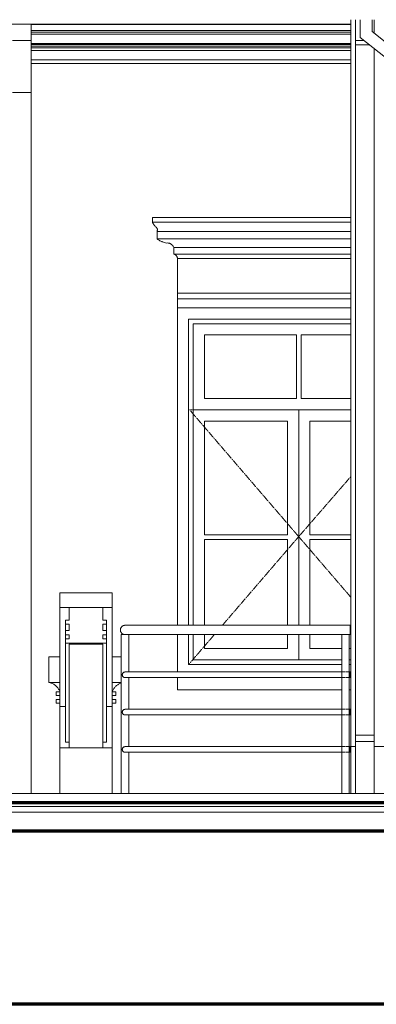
# Model space of a CAD drawing. Header units: millimetres. Extents: x -5363 to 61877, y -2112 to 8822.
# Tile 14 of 17: x 49519 to 51431, y -100 to 5174. Entities that reach past the tile are written whole.
import ezdxf

# ---------------------------------------------------------------- set-up
doc = ezdxf.new("R2010")
doc.units = ezdxf.units.MM
doc.linetypes.add('_Tracejado pequeno', pattern=[2.25, 1.5, -0.75])
for name, color, linetype, lineweight in [('A-FLOR', 192, 'Continuous', 18), ('A-FLOR-HRAL', 11, 'Continuous', 18), ('A-FLOR-MCUT', 51, 'Continuous', 18), ('A-GENM', 13, 'Continuous', 18), ('A-GLAZ', 151, 'Continuous', 18), ('A-GLAZ-CWMG', 51, 'Continuous', 18), ('A-GLAZ-HDLN', 1, '_Tracejado pequeno', 18), ('A-WALL', 113, 'Continuous', 18)]:
    doc.layers.add(name, color=color, linetype=linetype, lineweight=lineweight)

# ---------------------------------------------------------------- blocks, each defined once
blk = doc.blocks.new('Railing - 4 cm-V25-CORTE D - CORTE DE IMPLANTAÇÃO')
at = {"layer": 'A-FLOR-HRAL'}
for p, q in [((10222.3, 1030), (10222.3, 1880)), ((10222.3, 1880), (10242.3, 1880)), ((10262.3, 1880), (10262.3, 1680)), ((10262.3, 1650), (10262.3, 1480)), ((10262.3, 1450), (10262.3, 1280)), ((10262.3, 1250), (10262.3, 1030))]:
    blk.add_line(p, q, dxfattribs=at)
blk = doc.blocks.new('Railing - 4 cm-V24-CORTE D - CORTE DE IMPLANTAÇÃO')
at = {"layer": 'A-FLOR-HRAL'}
for p, q in [((6611, 1880), (6611, 1030)), ((6631, 1880), (6611, 1880)), ((6651, 1880), (6631, 1880)), ((6651, 1030), (6651, 1880))]:
    blk.add_line(p, q, dxfattribs=at)
blk = doc.blocks.new('Railing - Railing-2916387-CORTE D - CORTE DE IMPLANTAÇÃO')
at = {"layer": 'A-FLOR-HRAL'}
for p, q in [((11448.9, 1930), (10242.3, 1930)), ((11448.9, 1930), (11448.9, 1905)), ((11448.9, 1905), (11448.9, 1880)), ((10242.3, 1880), (11448.9, 1880)), ((11422.1, 1680), (10242.3, 1680)), ((10242.3, 1650), (11422.1, 1650)), ((11448.9, 1680), (11425.7, 1680)), ((11425.7, 1650), (11448.9, 1650)), ((11448.9, 1680), (11448.9, 1665)), ((11448.9, 1665), (11448.9, 1650)), ((11422.1, 1480), (10242.3, 1480)), ((11448.9, 1480), (11425.7, 1480)), ((11448.9, 1480), (11448.9, 1465)), ((10242.3, 1450), (11422.1, 1450)), ((11425.7, 1450), (11448.9, 1450)), ((11448.9, 1465), (11448.9, 1450)), ((11422.1, 1280), (10242.3, 1280)), ((11448.9, 1280), (11425.7, 1280)), ((11448.9, 1280), (11448.9, 1265)), ((10242.3, 1250), (11422.1, 1250)), ((11425.7, 1250), (11448.9, 1250)), ((11448.9, 1265), (11448.9, 1250))]:
    blk.add_line(p, q, dxfattribs=at)
for points, knots in [([(10242.3, 1930), (10241.8, 1930), (10240.7, 1930), (10239.1, 1929.8), (10237.4, 1929.5), (10235.8, 1929.2), (10234.3, 1928.7), (10232.8, 1928.1), (10231.2, 1927.4), (10229.8, 1926.7), (10228.4, 1925.8), (10226.6, 1924.5), (10225, 1923.1), (10223.5, 1921.5), (10222.1, 1919.8), (10220.6, 1917.5), (10219.2, 1914.6), (10217.8, 1910.5), (10217.3, 1907.2), (10217.3, 1905)], [0.5, 0.5, 0.5, 0.5, 0.5208333, 0.5416667, 0.5625, 0.5833333, 0.6041667, 0.625, 0.6458333, 0.6666667, 0.6875, 0.7083333, 0.75, 0.7708333, 0.7916667, 0.8333333, 0.875, 0.9166667, 1, 1, 1, 1]), ([(10217.3, 1905), (10217.3, 1902.8), (10217.8, 1899.5), (10219.2, 1895.4), (10220.6, 1892.5), (10222.1, 1890.2), (10223.5, 1888.5), (10225, 1886.9), (10227.1, 1885.1), (10229.3, 1883.6), (10231.2, 1882.6), (10232.8, 1881.9), (10234.3, 1881.3), (10235.8, 1880.8), (10237.4, 1880.5), (10239.1, 1880.2), (10240.7, 1880), (10241.8, 1880), (10242.3, 1880)], [0, 0, 0, 0, 0.0833333, 0.125, 0.1666667, 0.2083333, 0.2291667, 0.25, 0.2916667, 0.3333333, 0.3541667, 0.375, 0.3958333, 0.4166667, 0.4375, 0.4583333, 0.4791667, 0.5, 0.5, 0.5, 0.5]), ([(10242.3, 1680), (10242, 1680), (10241.3, 1680), (10240.4, 1679.9), (10239.4, 1679.7), (10238.4, 1679.5), (10237.5, 1679.2), (10236.6, 1678.9), (10235.7, 1678.5), (10234.8, 1678), (10234, 1677.5), (10232.9, 1676.7), (10231.9, 1675.9), (10231, 1674.9), (10230.2, 1673.9), (10229.3, 1672.5), (10228.4, 1670.8), (10227.6, 1668.3), (10227.3, 1666.3), (10227.3, 1665)], [0.5, 0.5, 0.5, 0.5, 0.5208333, 0.5416667, 0.5625, 0.5833333, 0.6041667, 0.625, 0.6458333, 0.6666667, 0.6875, 0.7083333, 0.75, 0.7708333, 0.7916667, 0.8333333, 0.875, 0.9166667, 1, 1, 1, 1]), ([(10227.3, 1665), (10227.3, 1663.7), (10227.6, 1661.7), (10228.4, 1659.2), (10229.3, 1657.5), (10230.2, 1656.1), (10231, 1655.1), (10231.9, 1654.1), (10233.2, 1653.1), (10234.5, 1652.2), (10235.7, 1651.5), (10236.6, 1651.1), (10237.5, 1650.8), (10238.4, 1650.5), (10239.4, 1650.3), (10240.4, 1650.1), (10241.3, 1650), (10242, 1650), (10242.3, 1650)], [0, 0, 0, 0, 0.0833333, 0.125, 0.1666667, 0.2083333, 0.2291667, 0.25, 0.2916667, 0.3333333, 0.3541667, 0.375, 0.3958333, 0.4166667, 0.4375, 0.4583333, 0.4791667, 0.5, 0.5, 0.5, 0.5]), ([(10242.3, 1480), (10242, 1480), (10241.3, 1480), (10240.4, 1479.9), (10239.4, 1479.7), (10238.4, 1479.5), (10237.5, 1479.2), (10236.6, 1478.9), (10235.7, 1478.5), (10234.8, 1478), (10234, 1477.5), (10232.9, 1476.7), (10231.9, 1475.9), (10231, 1474.9), (10230.2, 1473.9), (10229.3, 1472.5), (10228.4, 1470.8), (10227.6, 1468.3), (10227.3, 1466.3), (10227.3, 1465)], [0.5, 0.5, 0.5, 0.5, 0.5208333, 0.5416667, 0.5625, 0.5833333, 0.6041667, 0.625, 0.6458333, 0.6666667, 0.6875, 0.7083333, 0.75, 0.7708333, 0.7916667, 0.8333333, 0.875, 0.9166667, 1, 1, 1, 1]), ([(10227.3, 1465), (10227.3, 1463.7), (10227.6, 1461.7), (10228.4, 1459.2), (10229.3, 1457.5), (10230.2, 1456.1), (10231, 1455.1), (10231.9, 1454.1), (10233.2, 1453.1), (10234.5, 1452.2), (10235.7, 1451.5), (10236.6, 1451.1), (10237.5, 1450.8), (10238.4, 1450.5), (10239.4, 1450.3), (10240.4, 1450.1), (10241.3, 1450), (10242, 1450), (10242.3, 1450)], [0, 0, 0, 0, 0.0833333, 0.125, 0.1666667, 0.2083333, 0.2291667, 0.25, 0.2916667, 0.3333333, 0.3541667, 0.375, 0.3958333, 0.4166667, 0.4375, 0.4583333, 0.4791667, 0.5, 0.5, 0.5, 0.5]), ([(10242.3, 1280), (10242, 1280), (10241.3, 1280), (10240.4, 1279.9), (10239.4, 1279.7), (10238.4, 1279.5), (10237.5, 1279.2), (10236.6, 1278.9), (10235.7, 1278.5), (10234.8, 1278), (10234, 1277.5), (10232.9, 1276.7), (10231.9, 1275.9), (10231, 1274.9), (10230.2, 1273.9), (10229.3, 1272.5), (10228.4, 1270.8), (10227.6, 1268.3), (10227.3, 1266.3), (10227.3, 1265)], [0.5, 0.5, 0.5, 0.5, 0.5208333, 0.5416667, 0.5625, 0.5833333, 0.6041667, 0.625, 0.6458333, 0.6666667, 0.6875, 0.7083333, 0.75, 0.7708333, 0.7916667, 0.8333333, 0.875, 0.9166667, 1, 1, 1, 1]), ([(10227.3, 1265), (10227.3, 1263.7), (10227.6, 1261.7), (10228.4, 1259.2), (10229.3, 1257.5), (10230.2, 1256.1), (10231, 1255.1), (10231.9, 1254.1), (10233.2, 1253.1), (10234.5, 1252.2), (10235.7, 1251.5), (10236.6, 1251.1), (10237.5, 1250.8), (10238.4, 1250.5), (10239.4, 1250.3), (10240.4, 1250.1), (10241.3, 1250), (10242, 1250), (10242.3, 1250)], [0, 0, 0, 0, 0.0833333, 0.125, 0.1666667, 0.2083333, 0.2291667, 0.25, 0.2916667, 0.3333333, 0.3541667, 0.375, 0.3958333, 0.4166667, 0.4375, 0.4583333, 0.4791667, 0.5, 0.5, 0.5, 0.5])]:
    blk.add_open_spline(points, degree=3, knots=knots, dxfattribs=at)
blk.add_blockref('Railing - 4 cm-V25-CORTE D - CORTE DE IMPLANTAÇÃO', (0, 0))
at = {"extrusion": (0, 0, -1), "zscale": -1}
blk.add_blockref('Railing - 4 cm-V24-CORTE D - CORTE DE IMPLANTAÇÃO', (-18054.9, 0), dxfattribs=at)
blk = doc.blocks.new('Generic Models 2 - Generic Models 2-3017803-CORTE D - CORTE DE IMPLANTAÇÃO')
at = {"layer": 'A-GENM'}
for p, q in [((7973.4, 2025.2), (7973.4, 2103.7)), ((7973.4, 2103.7), (8253.4, 2103.7)), ((8253.4, 2103.7), (8253.4, 2025.2)), ((9893.5, 2025.2), (9893.5, 2103.7)), ((9893.5, 2103.7), (10173.5, 2103.7)), ((10173.5, 2103.7), (10173.5, 2025.2)), ((7973.4, 1495.3), (7973.4, 2025.2)), ((7973.4, 2025.2), (8203.4, 2025.2)), ((8023.6, 2025.2), (8203.4, 2025.2)), ((8023.6, 2025.2), (8023.6, 1957.8)), ((8203.4, 2025.2), (8223.4, 2025.2)), ((8203.4, 1957.8), (8203.4, 2025.2)), ((8223.4, 2025.2), (8253.4, 2025.2)), ((8253.4, 2025.2), (8253.4, 1495.3)), ((9893.5, 1495.3), (9893.5, 2025.2)), ((9893.5, 2025.2), (9923.5, 2025.2)), ((9923.5, 2025.2), (9943.5, 2025.2)), ((9943.5, 2025.2), (10123.4, 2025.2)), ((9943.5, 2025.2), (10123.4, 2025.2)), ((9943.5, 2025.2), (9943.5, 1957.8)), ((10123.4, 2025.2), (10143.4, 2025.2)), ((10123.4, 1957.8), (10123.4, 2025.2)), ((10143.4, 2025.2), (10173.5, 2025.2)), ((10173.5, 2025.2), (10173.5, 1495.3)), ((8003.4, 1935.4), (8003.4, 1957.8)), ((8023.6, 1957.8), (8003.4, 1957.8)), ((8223.4, 1957.8), (8203.4, 1957.8)), ((8223.4, 1957.8), (8223.4, 1935.4)), ((9923.5, 1935.4), (9923.5, 1957.8)), ((9943.5, 1957.8), (9923.5, 1957.8)), ((10143.5, 1957.8), (10123.4, 1957.8)), ((10143.5, 1957.8), (10143.5, 1935.4)), ((8003.4, 1901.7), (8003.4, 1935.4)), ((8003.4, 1935.4), (8023.6, 1935.4)), ((8003.4, 1879.2), (8003.4, 1901.7)), ((8023.6, 1901.7), (8003.4, 1901.7)), ((8023.6, 1935.4), (8023.6, 1901.7)), ((8203.4, 1901.7), (8203.4, 1935.4)), ((8203.4, 1935.4), (8223.4, 1935.4)), ((8223.4, 1901.7), (8203.4, 1901.7)), ((8223.4, 1935.4), (8223.4, 1901.7)), ((8223.4, 1901.7), (8223.4, 1879.2)), ((9923.5, 1901.7), (9923.5, 1935.4)), ((9923.5, 1935.4), (9943.5, 1935.4)), ((9923.5, 1879.2), (9923.5, 1901.7)), ((9943.5, 1901.7), (9923.5, 1901.7)), ((9943.5, 1935.4), (9943.5, 1901.7)), ((10123.4, 1901.7), (10123.4, 1935.4)), ((10123.4, 1935.4), (10143.5, 1935.4)), ((10143.5, 1901.7), (10123.4, 1901.7)), ((10143.5, 1935.4), (10143.5, 1901.7)), ((10143.5, 1901.7), (10143.5, 1879.2)), ((8003.4, 1856.8), (8003.4, 1879.2)), ((8003.4, 1879.2), (8023.5, 1879.2)), ((8003.4, 1834.4), (8003.4, 1856.8)), ((8023.5, 1856.8), (8003.4, 1856.8)), ((8023.5, 1879.2), (8023.5, 1856.8)), ((8203.4, 1856.8), (8203.4, 1879.2)), ((8203.4, 1879.2), (8223.4, 1879.2)), ((8223.4, 1856.8), (8203.4, 1856.8)), ((8223.4, 1879.2), (8223.4, 1856.8)), ((8223.4, 1856.8), (8223.4, 1834.4)), ((9923.5, 1856.8), (9923.5, 1879.2)), ((9923.5, 1879.2), (9943.5, 1879.2)), ((9923.5, 1834.4), (9923.5, 1856.8)), ((9943.5, 1856.8), (9923.5, 1856.8)), ((9943.5, 1879.2), (9943.5, 1856.8)), ((10123.5, 1856.8), (10123.5, 1879.2)), ((10123.5, 1879.2), (10143.5, 1879.2)), ((10143.5, 1856.8), (10123.5, 1856.8)), ((10143.5, 1879.2), (10143.5, 1856.8)), ((10143.5, 1856.8), (10143.5, 1834.4)), ((8003.4, 1304.3), (8003.4, 1834.4)), ((8003.4, 1834.4), (8223.4, 1834.4)), ((8023.4, 1273.7), (8023.4, 1829.5)), ((8023.4, 1829.5), (8203.4, 1829.5)), ((8203.4, 1829.5), (8203.4, 1273.7)), ((8223.4, 1834.4), (8223.4, 1304.3)), ((9923.5, 1304.3), (9923.5, 1834.4)), ((9923.5, 1834.4), (10143.5, 1834.4)), ((9943.5, 1273.7), (9943.5, 1829.5)), ((9943.5, 1829.5), (10123.5, 1829.5)), ((10123.5, 1829.5), (10123.5, 1273.7)), ((10143.5, 1834.4), (10143.5, 1304.3)), ((9833.5, 1761.2), (9893.5, 1761.2)), ((9833.5, 1623.8), (9833.5, 1761.2)), ((10173.5, 1761.2), (10222.3, 1761.2)), ((7943.4, 1703.8), (7973.4, 1703.8)), ((8253.4, 1703.8), (8313.5, 1703.8)), ((8313.5, 1703.8), (8313.5, 1623.8)), ((7973.4, 1623.8), (7943.4, 1623.8)), ((8313.5, 1623.8), (8253.4, 1623.8)), ((9893.5, 1623.8), (9833.5, 1623.8)), ((10222.3, 1623.8), (10173.5, 1623.8)), ((7953.4, 1573.8), (7953.4, 1553.8)), ((7953.4, 1573.8), (7973.4, 1573.8)), ((7973.4, 1553.8), (7953.4, 1553.8)), ((7953.5, 1533.3), (7973.4, 1533.3)), ((7953.5, 1533.3), (7953.5, 1513.3)), ((8273.4, 1573.8), (8253.4, 1573.8)), ((8253.4, 1553.8), (8273.4, 1553.8)), ((8273.5, 1533.3), (8253.5, 1533.3)), ((8253.5, 1533.3), (8253.5, 1513.3)), ((8273.4, 1553.8), (8273.4, 1573.8)), ((8273.5, 1513.3), (8273.5, 1533.3)), ((9873.5, 1573.8), (9873.5, 1553.8)), ((9893.5, 1573.8), (9873.5, 1573.8)), ((9873.5, 1553.8), (9893.5, 1553.8)), ((9893.5, 1533.3), (9873.5, 1533.3)), ((9873.5, 1533.3), (9873.5, 1513.3)), ((9893.5, 1513.3), (9893.5, 1533.3)), ((10173.5, 1573.8), (10193.5, 1573.8)), ((10193.5, 1553.8), (10173.5, 1553.8)), ((10173.5, 1533.3), (10193.5, 1533.3)), ((10193.5, 1553.8), (10193.5, 1573.8)), ((10193.5, 1513.3), (10193.5, 1533.3)), ((7973.4, 1513.3), (7953.5, 1513.3)), ((7973.4, 1495.3), (7973.4, 1273.7)), ((7973.4, 1495.3), (8003.4, 1495.3)), ((8223.4, 1495.3), (8253.4, 1495.3)), ((8253.4, 1495.3), (8253.4, 1273.7)), ((8253.5, 1513.3), (8273.5, 1513.3)), ((9873.5, 1513.3), (9893.5, 1513.3)), ((9893.5, 1495.3), (9923.5, 1495.3)), ((9893.5, 1273.7), (9893.5, 1495.3)), ((10143.5, 1495.3), (10173.5, 1495.3)), ((10193.5, 1513.3), (10173.5, 1513.3)), ((10173.5, 1273.7), (10173.5, 1495.3)), ((7973.4, 1030), (7973.4, 1273.7)), ((8253.4, 1273.7), (7973.4, 1273.7)), ((8003.4, 1304.3), (8023.4, 1304.3)), ((8203.4, 1304.3), (8223.4, 1304.3)), ((8253.4, 1273.7), (8253.4, 1030)), ((9893.5, 1030), (9893.5, 1273.7)), ((10173.5, 1273.7), (9893.5, 1273.7)), ((9923.5, 1304.3), (9943.5, 1304.3)), ((10123.5, 1304.3), (10143.5, 1304.3)), ((10173.5, 1273.7), (10173.5, 1030))]:
    blk.add_line(p, q, dxfattribs=at)
for points, knots in [([(7973.5, 1573.9), (7971.6, 1579), (7966.8, 1588.8), (7957.5, 1600.7), (7949.5, 1607.7), (7945.1, 1610.9), (7944, 1611.6), (7943.7, 1611.8)], [0.0014183, 0.0014183, 0.0014183, 0.0014183, 0.2, 0.4, 0.55, 0.5875, 0.6, 0.6, 0.6, 0.6]), ([(8253.4, 1573.8), (8255.3, 1579), (8260.1, 1588.8), (8269.4, 1600.7), (8277.4, 1607.7), (8282.4, 1611.3), (8285.8, 1613.5), (8290.2, 1616.1), (8295.8, 1618.7), (8303.4, 1621.6), (8309.3, 1623.1), (8313.4, 1623.8)], [0, 0, 0, 0, 0.2, 0.4, 0.55, 0.5875, 0.625, 0.7, 0.775, 0.85, 1, 1, 1, 1]), ([(9833.5, 1623.8), (9839, 1622.9), (9849.4, 1620), (9861.6, 1613.6), (9870.4, 1607), (9878.4, 1599.6), (9886.9, 1588.8), (9891.6, 1579), (9893.5, 1573.8)], [0, 0, 0, 0, 0.2, 0.4, 0.5, 0.6, 0.8, 1, 1, 1, 1]), ([(10222.2, 1621), (10220.7, 1620.5), (10214.1, 1618.1), (10205.4, 1613.6), (10196.7, 1607), (10188.6, 1599.6), (10180.2, 1588.8), (10175.4, 1579), (10173.5, 1573.9)], [0.1419987, 0.1419987, 0.1419987, 0.1419987, 0.2, 0.4, 0.5, 0.6, 0.8, 0.9985817, 0.9985817, 0.9985817, 0.9985817])]:
    blk.add_open_spline(points, degree=3, knots=knots, dxfattribs=at)
blk = doc.blocks.new('Window_CV - Window_CV - 1 divisão-V26-CORTE D - CORTE DE IMPLANTAÇÃO')
at = {"layer": 'A-GLAZ'}
for p, q in [((11453.5, 3630), (10523.4, 3630)), ((10523.4, 3630), (10523.4, 1930)), ((10583.4, 1930), (10583.4, 3570)), ((10583.4, 3570), (11453.5, 3570)), ((10608.4, 3545), (10608.4, 1930)), ((10608.4, 3545), (11453.5, 3545)), ((10668.4, 3485), (10668.4, 3144)), ((11160.9, 3485), (10668.4, 3485)), ((11160.9, 3144), (11160.9, 3485)), ((11185.9, 3485), (11185.9, 3144)), ((11453.5, 3485), (11185.9, 3485)), ((11160.9, 3144), (10668.4, 3144)), ((11453.5, 3144), (11185.9, 3144)), ((10608.4, 3084), (11453.5, 3084)), ((11173.4, 3084), (10608.4, 3084)), ((11173.4, 3084), (11173.4, 1930)), ((11173.4, 1930), (11173.4, 3084)), ((11453.5, 3084), (11173.4, 3084)), ((10668.4, 2414.5), (10668.4, 3024)), ((10668.4, 3024), (11113.4, 3024)), ((11113.4, 3024), (11113.4, 2414.5)), ((11233.4, 2414.5), (11233.4, 3024)), ((11233.4, 3024), (11453.5, 3024)), ((11113.4, 2414.5), (10668.4, 2414.5)), ((10668.4, 2389.5), (10668.4, 1930)), ((10668.4, 2389.5), (11113.4, 2389.5)), ((11113.4, 1930), (11113.4, 2389.5)), ((11453.5, 2414.5), (11233.4, 2414.5)), ((11233.4, 2389.5), (11453.5, 2389.5)), ((11233.4, 2389.5), (11233.4, 1930)), ((10523.4, 1880), (10523.4, 1680)), ((10583.4, 1720), (10583.4, 1880)), ((10608.4, 1880), (10608.4, 1745)), ((10668.4, 1880), (10668.4, 1805)), ((11113.4, 1805), (11113.4, 1880)), ((11173.4, 1880), (11173.4, 1745)), ((11173.4, 1745), (11173.4, 1880)), ((11233.4, 1880), (11233.4, 1805)), ((10668.4, 1805), (11113.4, 1805)), ((11233.4, 1805), (11403.9, 1805)), ((11443.9, 1805), (11453.5, 1805)), ((10608.4, 1745), (11403.9, 1745)), ((11443.9, 1745), (11453.5, 1745)), ((11403.9, 1720), (10583.4, 1720)), ((11453.5, 1720), (11443.9, 1720)), ((10523.4, 1650), (10523.4, 1584)), ((10523.4, 1584), (11403.9, 1584)), ((11443.9, 1584), (11453.5, 1584))]:
    blk.add_line(p, q, dxfattribs=at)
at = {"layer": 'A-GLAZ-HDLN'}
for p, q in [((11453.5, 3084), (10588.5, 3084)), ((11173.4, 2405), (10588.5, 3084)), ((11453.5, 2727.4), (11173.4, 2405)), ((10764.2, 1930), (11173.4, 2405)), ((11173.4, 2405), (11453.5, 2079.8)), ((10583.4, 1720), (10721.2, 1880))]:
    blk.add_line(p, q, dxfattribs=at)
blk = doc.blocks.new('ornamento esquadrias - ornamento esquadrias-V33-CORTE D - CORTE DE IMPLANTAÇÃO')
at = {"layer": 'A-GENM'}
for p, q in [((11453.5, 4114.9), (10388.7, 4114.9)), ((10388.7, 4114.9), (10388.7, 4089.9)), ((11453.5, 4089.9), (10388.7, 4089.9)), ((10388.7, 4089.9), (11453.5, 4089.9)), ((10413.7, 4039.9), (11453.5, 4039.9)), ((11453.5, 4039.9), (10413.7, 4039.9)), ((10413.7, 4039.9), (10413.7, 3999.9)), ((11453.5, 3999.9), (10413.7, 3999.9)), ((10413.7, 3999.9), (11453.5, 3999.9)), ((10503.7, 3953.3), (11453.5, 3953.3)), ((11453.5, 3953.3), (10503.7, 3953.3)), ((10503.7, 3953.3), (10503.7, 3918.3)), ((11453.5, 3918.3), (10503.7, 3918.3)), ((10503.7, 3918.3), (11453.5, 3918.3)), ((11453.5, 3894.9), (10523.4, 3894.9)), ((10523.4, 3894.9), (10523.4, 3709.1)), ((10523.4, 3894.9), (11453.5, 3894.9)), ((11453.5, 3709.1), (10523.4, 3709.1)), ((10523.4, 3709.1), (11453.5, 3709.1)), ((10523.4, 3679.1), (10523.4, 3709.1)), ((10523.4, 3679.1), (11453.5, 3679.1)), ((10523.4, 3629.9), (10523.4, 3679.1)), ((10523.4, 3679.1), (11453.5, 3679.1))]:
    blk.add_line(p, q, dxfattribs=at)
for points, knots in [([(10407.3, 4063.3), (10405.7, 4064.9), (10403.5, 4067.3), (10400.6, 4070.6), (10399, 4072.7), (10397.7, 4074.4), (10396.5, 4076.1), (10395.4, 4077.8), (10394.4, 4079.4), (10393.4, 4081), (10392.4, 4082.7), (10391.4, 4084.4), (10390.4, 4086.3), (10389.7, 4087.8), (10389.2, 4088.9), (10388.8, 4089.7), (10388.7, 4089.9), (10388.7, 4089.9)], [0, 0, 0, 0, 0.142857, 0.214286, 0.285714, 0.321429, 0.357143, 0.428571, 0.464286, 0.5, 0.571429, 0.625, 0.678571, 0.785714, 0.839286, 0.892857, 1, 1, 1, 1]), ([(10413.7, 4039.9), (10413.7, 4039.9), (10413.9, 4040.3), (10414.6, 4041.8), (10415.5, 4044.3), (10416, 4047.6), (10415.8, 4051), (10415.1, 4053.6), (10414.6, 4055), (10413.9, 4056.5), (10413.1, 4057.9), (10412.1, 4059.2), (10410.4, 4061.1), (10408.8, 4062.5), (10407.3, 4063.3)], [0, 0, 0, 0, 0.125, 0.25, 0.375, 0.5, 0.625, 0.6875, 0.71875, 0.75, 0.8125, 0.84375, 0.875, 1, 1, 1, 1]), ([(10413.7, 3999.9), (10415.4, 3998.6), (10418.9, 3996.1), (10423.6, 3993), (10427.6, 3990.6), (10431.8, 3988.4), (10436.2, 3986.3), (10440.7, 3984.4), (10445.4, 3982.7), (10453.7, 3980), (10461, 3978.5), (10466, 3977.7)], [-1, -1, -1, -1, -0.875, -0.75, -0.6875, -0.625, -0.5, -0.4375, -0.375, -0.25, 0, 0, 0, 0]), ([(10466, 3977.7), (10468.7, 3977.9), (10472.7, 3977.8), (10478, 3976.7), (10481.2, 3975.6), (10483.7, 3974.6), (10485.5, 3973.8), (10487.2, 3972.8), (10488.9, 3971.8), (10490.6, 3970.6), (10492.1, 3969.4), (10493.7, 3968.1), (10495.1, 3966.8), (10496.5, 3965.3), (10498.2, 3963.3), (10500.9, 3959.4), (10502.7, 3955.8), (10503.7, 3953.3)], [-1, -1, -1, -1, -0.833333, -0.75, -0.666667, -0.625, -0.583333, -0.541667, -0.5, -0.458333, -0.416667, -0.375, -0.333333, -0.291667, -0.25, -0.166667, 0, 0, 0, 0]), ([(10503.7, 3918.3), (10504.6, 3918.1), (10505.9, 3917.7), (10507.6, 3917), (10508.9, 3916.5), (10510.1, 3915.9), (10511.2, 3915.2), (10512.4, 3914.5), (10513.3, 3913.8), (10514, 3913.3), (10514.6, 3912.7), (10515.5, 3912), (10516.4, 3911), (10517.3, 3910.1), (10518.1, 3909), (10518.9, 3907.9), (10519.7, 3906.8), (10520.3, 3905.6), (10521, 3904.4), (10521.7, 3902.7), (10522.8, 3899.6), (10523.3, 3896.8), (10523.4, 3894.9)], [-1, -1, -1, -1, -0.916667, -0.875, -0.833333, -0.791667, -0.75, -0.708333, -0.666667, -0.645833, -0.625, -0.583333, -0.541667, -0.5, -0.458333, -0.416667, -0.375, -0.333333, -0.291667, -0.25, -0.166667, 0, 0, 0, 0])]:
    blk.add_open_spline(points, degree=3, knots=knots, dxfattribs=at)
blk = doc.blocks.new('Rectangular Mullion - 6x12 cm-4252393-CORTE D - CORTE DE IMPLANTAÇÃO')
at = {"layer": 'A-GLAZ-CWMG'}
for p, q in [((6094.9, 5279.5), (6093.5, 5279.5)), ((6094.9, 5266.1), (6093.5, 5266.1)), ((6116.9, 5149.2), (6093.5, 5149.2)), ((11453.5, 5149.2), (6181.9, 5149.2))]:
    blk.add_line(p, q, dxfattribs=at)
blk = doc.blocks.new('Generic Models 1 - Generic Models 24-4258923-CORTE D - CORTE DE IMPLANTAÇÃO')
at = {"layer": 'A-GENM'}
for p, q in [((11478.3, 5173.8), (11478.3, 5061.9)), ((11502.3, 5078.4), (11502.3, 5173.8)), ((11567.3, 5173.8), (11567.3, 5109.9)), ((11578.3, 5101.3), (11578.3, 5173.8)), ((9738.3, 5149.2), (9738.3, 5061.9)), ((11502.3, 5078.4), (11888.5, 4773.8)), ((11953.5, 4805.3), (11567.3, 5109.9)), ((9738.3, 5061.9), (9638.3, 5061.9)), ((9738.3, 5061.9), (9738.3, 4783)), ((11523.2, 5061.9), (11478.3, 5061.9)), ((11478.3, 5061.9), (11478.3, 5039.4)), ((11478.3, 1341.9), (11478.3, 5039.4)), ((11478.3, 5039.4), (11551.7, 5039.4)), ((11578.3, 5018.5), (11578.3, 1341.9)), ((9738.3, 4783), (9638.3, 4783)), ((9738.3, 4783), (9738.3, 1030)), ((11478.3, 1306.9), (11478.3, 1341.9)), ((11578.3, 1341.9), (11478.3, 1341.9)), ((11578.3, 1341.9), (11578.3, 1306.9)), ((11478.3, 1030), (11478.3, 1306.9)), ((11578.3, 1306.9), (11478.3, 1306.9)), ((11578.3, 1306.9), (11578.3, 1030)), ((11578.3, 1030), (11478.3, 1030))]:
    blk.add_line(p, q, dxfattribs=at)
blk = doc.blocks.new('ORNAMENTO SUPERIOR - ORNAMENTO SUPERIOR-4323885-CORTE D - CORTE DE IMPLANTAÇÃO')
at = {"layer": 'A-GENM'}
for p, q in [((9738.3, 5147.5), (11453.5, 5147.5)), ((11453.5, 5116.7), (9738.3, 5116.7)), ((11453.5, 5106.7), (9738.3, 5106.7)), ((11453.5, 5096.7), (9738.3, 5096.7)), ((11453.5, 5046.7), (9738.3, 5046.7)), ((9738.3, 5041.7), (11453.5, 5041.7)), ((9738.3, 5031.7), (11453.5, 5031.7)), ((11453.5, 5023.7), (9738.3, 5023.7)), ((11453.5, 5008.7), (9738.3, 5008.7)), ((11453.5, 4958.7), (9738.3, 4958.7)), ((11453.5, 4938.7), (9738.3, 4938.7))]:
    blk.add_line(p, q, dxfattribs=at)
blk = doc.blocks.new('Embasamento - Embasamento-4325691-CORTE D - CORTE DE IMPLANTAÇÃO')
at = {"layer": 'A-GENM'}
for p, q in [((11453.5, 1030), (11453.5, 1280)), ((11453.5, 1280), (11478.3, 1280)), ((11578.3, 1280), (11826.6, 1280)), ((11453.5, 1030), (11478.3, 1030)), ((11453.5, 1028.5), (11453.5, 1030)), ((11578.3, 1030), (11803.5, 1030))]:
    blk.add_line(p, q, dxfattribs=at)

msp = doc.modelspace()

# ---------------------------------------------------------------- linework, layer by layer
at = {"layer": 'A-FLOR'}
msp.add_line((48310.4, 1030), (51295.4, 1030), dxfattribs=at)
at = {"layer": 'A-FLOR', "lineweight": 70}
for p, q in [((51790.3, 980), (45935.4, 980)), ((40500.4, 830), (51790.3, 830)), ((51795.4, -100), (40500.4, -100))]:
    msp.add_line(p, q, dxfattribs=at)
at = {"layer": 'A-FLOR-MCUT'}
for p, q in [((51790.3, 960), (45935.4, 960)), ((51790.3, 930), (44875.4, 930))]:
    msp.add_line(p, q, dxfattribs=at)
at = {"layer": 'A-WALL'}
msp.add_line((51295.4, 5173.8), (51295.4, 1280), dxfattribs=at)

# ---------------------------------------------------------------- block references
at = {"layer": 'A-FLOR-HRAL'}
msp.add_blockref('Railing - Railing-2916387-CORTE D - CORTE DE IMPLANTAÇÃO', (39841.9, 0), dxfattribs=at)
at = {"layer": 'A-GENM'}
for name in ['ORNAMENTO SUPERIOR - ORNAMENTO SUPERIOR-4323885-CORTE D - CORTE DE IMPLANTAÇÃO', 'Generic Models 1 - Generic Models 24-4258923-CORTE D - CORTE DE IMPLANTAÇÃO', 'ornamento esquadrias - ornamento esquadrias-V33-CORTE D - CORTE DE IMPLANTAÇÃO', 'Generic Models 2 - Generic Models 2-3017803-CORTE D - CORTE DE IMPLANTAÇÃO', 'Embasamento - Embasamento-4325691-CORTE D - CORTE DE IMPLANTAÇÃO']:
    msp.add_blockref(name, (39841.9, 0), dxfattribs=at)
at = {"layer": 'A-GLAZ'}
msp.add_blockref('Window_CV - Window_CV - 1 divisão-V26-CORTE D - CORTE DE IMPLANTAÇÃO', (39841.9, 0), dxfattribs=at)
at = {"layer": 'A-GLAZ-CWMG'}
msp.add_blockref('Rectangular Mullion - 6x12 cm-4252393-CORTE D - CORTE DE IMPLANTAÇÃO', (39841.9, 0), dxfattribs=at)

doc.saveas('drawing.dxf')
